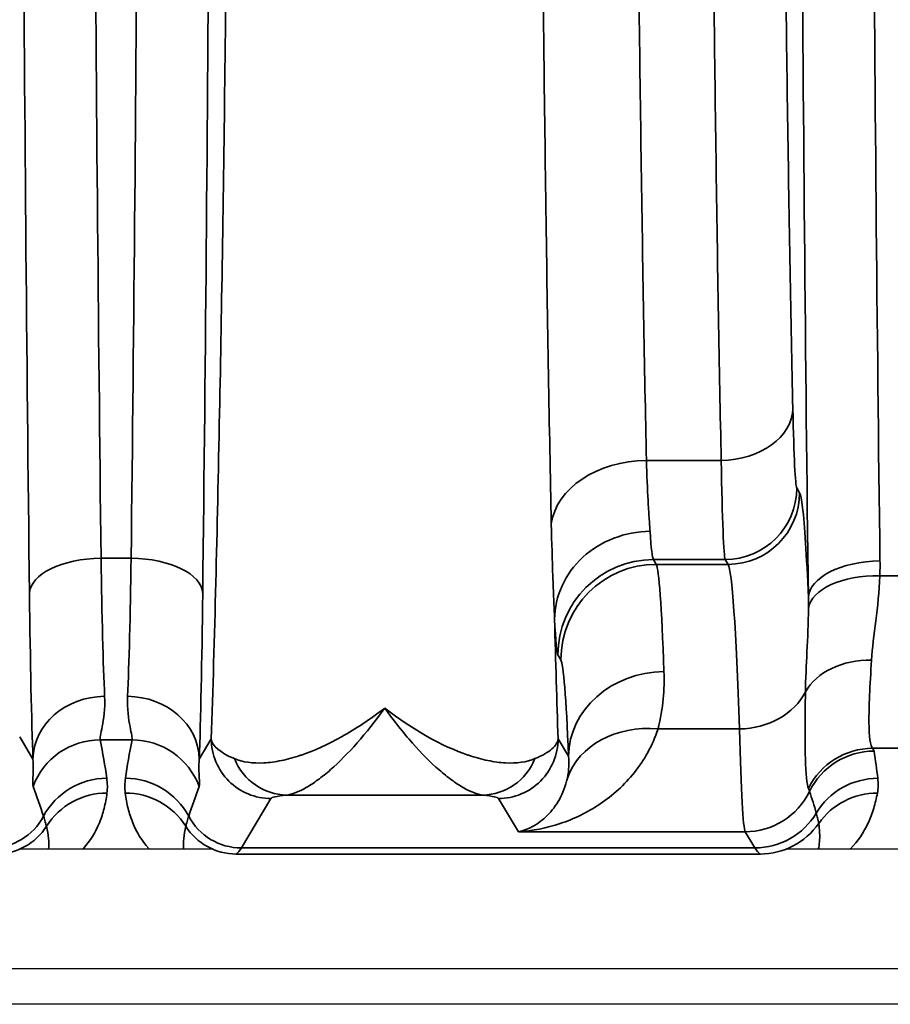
# Model space of a CAD drawing. Header units: millimetres. Extents: x 399 to 6233, y -1870 to 1602.
# Tile 252 of 256: x 3744 to 3751, y 463 to 471. Entities that reach past the tile are written whole.
import ezdxf

# ---------------------------------------------------------------- set-up
doc = ezdxf.new("R2010")
doc.units = ezdxf.units.MM
doc.layers.add('S40', color=7, linetype='Continuous')
doc.layers.add('可見 (ISO)', color=7, linetype='Continuous', lineweight=25)
doc.layers.add('窄部可見 (ISO)', color=7, linetype='Continuous', lineweight=35)

# ---------------------------------------------------------------- blocks, each defined once
blk = doc.blocks.new('S40-下視-02')
at = {"layer": '可見 (ISO)'}
for p, q in [((-8.8349, -10.5), (-8.835, -10.5)), ((-9.5198, -14.75), (-9.5198, -14.75)), ((-9.1, -14.75), (-9.1, -14.75)), ((-8.0091, -14.75), (-8.009, -14.75)), ((-12.4502, -15.2), (-14.0498, -15.2)), ((-5.9502, -15.2), (-7.6296, -15.2)), ((-52.25, -16.2), (52.25, -16.2)), ((56.5, -16.5), (-56.5, -16.5))]:
    blk.add_line(p, q, dxfattribs=at)
blk.add_arc((-13.3143, -11.5), 2, 296.45287, 296.45388, dxfattribs=at)
at = {"layer": '窄部可見 (ISO)'}
for p, q in [((-8.8505, -9.5), (-8.8506, -9.5)), ((-12.3826, -11.5), (-12.3825, -11.5)), ((-8.8077, -11.9425), (-8.1812, -11.9425)), ((-7.5483, -12.1738), (-7.5242, -12.214)), ((-13.3757, -12.7623), (-13.1243, -12.7623)), ((-8.1482, -12.7734), (-8.7489, -12.7734)), ((-8.7489, -12.7734), (-8.7248, -12.8136)), ((-8.1241, -12.8136), (-8.1482, -12.7734)), ((-8.7248, -12.8136), (-8.1241, -12.8136)), ((-6.8521, -12.9094), (-6.6505, -12.9094)), ((-9.5246, -13.6131), (-9.5487, -13.5729)), ((-14.0576, -14.2596), (-13.9462, -14.4453)), ((-8.0291, -14.1924), (-8.7106, -14.1924)), ((-13.116, -14.2845), (-13.384, -14.2845)), ((-12.5538, -14.4453), (-12.4525, -14.2763)), ((-9.5475, -14.2763), (-9.4602, -14.4218)), ((-6.6233, -14.3551), (-6.9124, -14.3551)), ((-10.1779, -14.7466), (-11.8221, -14.7466)), ((-11.9526, -14.776), (-12.2007, -15.1896)), ((-9.8805, -15.0542), (-10.0474, -14.776)), ((-7.9805, -15.0542), (-9.8805, -15.0542)), ((-7.8993, -15.1896), (-7.9805, -15.0542)), ((-12.2443, -15.2408), (-12.2475, -15.2429)), ((-7.8557, -15.2408), (-12.2443, -15.2408)), ((-12.2007, -15.1896), (-7.8993, -15.1896)), ((-7.8525, -15.2429), (-7.8557, -15.2408))]:
    blk.add_line(p, q, dxfattribs=at)
for centre, major_axis, ratio, start_param, end_param in [((-12.8903, 0), (0, 26), 0.02143, 1.570796, 2.083868), ((-6.3903, 0), (0, 25), 0.02145, 1.570796, 2.107631), ((-8.1812, -11.509), (0.5999, 0.0131), 0.722333, 4.696582, 6.252897), ((-8.8077, -12.5204), (-0.7998, -0.0161), 0.722346, 4.697849, 6.176788), ((-8.1482, -12.1738), (-0.5145, -0.3086), 0.999172, 1.030857, 2.600922), ((-8.1241, -12.214), (-0.5145, -0.3086), 0.999172, 1.030857, 2.600922), ((-8.7461, -9.7733), (0, -3.0019), 0.026524, 5.881833, 6.248295), ((-13.3757, -13.0568), (-0.6, -0.0071), 0.49083, 4.706597, 6.259146), ((-13.3199, -11.6882), (-0.007, 2.5802), 0.02502, 2.000071, 2.615298), ((-13.1801, -11.6882), (0.007, 2.5802), 0.02502, 3.667887, 4.283115), ((-13.1243, -13.0568), (0.6, -0.0071), 0.49083, 0.024039, 1.576589), ((-8.7489, -13.5729), (-0.686, -0.4115), 0.999172, 4.17245, 5.742515), ((-6.8511, -13.0923), (-0.6, -0.0075), 0.511389, 4.706014, 6.258813), ((-8.7248, -13.6131), (-0.686, -0.4115), 0.999172, 4.17245, 5.742515), ((-8.7222, -19.223), (0.0078, -6.4141), 0.020853, 2.604411, 3.102885), ((-8.1303, -20.8122), (0, 8.0034), 0.022512, 5.68634, 6.248297), ((-6.8521, -13.2192), (-0.5998, 0.017), 0.516223, 4.726998, 6.223647), ((-13.9198, -11.7679), (0.007, -3.0963), 0.02085, 5.141677, 5.75691), ((-12.5802, -11.7679), (-0.007, -3.0963), 0.02085, 0.526276, 1.141508), ((-9.53, -12.1669), (-0.0845, 3.985), 0.018404, 1.851747, 2.12822), ((-9.5497, -10.5816), (0.0037, -2.9936), 0.023422, 5.830219, 6.244053), ((-6.922, -14.0681), (-0.5992, 0.0308), 0.751758, 4.750994, 5.926954), ((-9.522, -19.3815), (-0.0078, 5.7727), 0.02317, 5.745997, 6.244471), ((-8.6604, -14.4218), (-0.7994, -0.0322), 0.886923, 4.676703, 6.237832), ((-13.3463, -14.4453), (-0.5996, -0.0229), 0.876399, 4.678969, 6.239685), ((-13.1537, -14.4453), (0.5996, -0.0229), 0.876399, 0.0435, 1.604216), ((-8.0291, -13.6962), (-0.5997, -0.0185), 0.826915, 1.545318, 2.720266), ((-8.7106, -14.8541), (-0.77, 0.2169), 0.816863, 4.938539, 6.229754), ((-7.9826, -10.9402), (0.0053, -4.1169), 0.020059, 5.623101, 6.245119), ((-13.384, -14.8835), (-0.5879, -0.1199), 0.998201, 4.511525, 5.723718), ((-14.1049, -13.8508), (-0.5869, 1.8981), 0.297416, 4.213099, 4.391173), ((-12.3951, -13.8508), (0.5869, 1.8981), 0.297416, 1.892012, 2.070087), ((-13.116, -14.8835), (-0.5879, 0.1199), 0.998201, 3.70106, 4.913253), ((-9.6941, -14.1328), (2.759, 0.1367), 0.182371, 3.155117, 3.509992), ((-6.9124, -14.954), (-0.4623, -0.3825), 0.997094, 4.022529, 5.135982), ((-6.9011, -14.9772), (-0.5926, -0.0942), 0.998229, 4.555036, 5.673797), ((-16.971, -14.3837), (10.0703, 0), 0.058758, 0.009209, 0.048451), ((-7.7448, -13.7173), (-0.6287, 2.0734), 0.310752, 4.177364, 4.295469), ((-11.8221, -14.2469), (0.0545, -0.497), 0.952368, 5.00826, 6.168491), ((-10.1779, -14.2469), (-0.0545, -0.497), 0.952368, 0.114694, 1.274926), ((-14.7523, -13.9347), (1.0063, -2.0975), 0.194686, 0.988663, 1.119241), ((-13.3283, -15.2054), (-0.5942, -0.0832), 0.998238, 4.573579, 5.655239), ((-13.1717, -15.2054), (-0.5942, 0.0832), 0.998238, 3.769539, 4.851199), ((-11.7477, -13.9347), (-1.0063, -2.0975), 0.194686, 5.163945, 5.294522), ((-6.8699, -15.2053), (-0.5962, -0.0672), 0.99825, 4.600326, 5.631261), ((-13.3263, -15.3286), (-0.5953, 0.0753), 0.998245, 4.838078, 5.844438), ((-13.1737, -15.3286), (-0.5953, -0.0753), 0.998245, 3.58034, 4.5867), ((-7.9805, -14.4546), (-0.5145, -0.3086), 0.999172, 1.030857, 2.149979), ((-11.6114, -7.1167), (4.1719, -7.6103), 0.009939, 0.048768, 0.091866), ((-2867.3706, -17.4596), (2860.2581, 0.7157), 0.046839, 0.013782, 0.015139), ((-6.8728, -15.3286), (-0.5907, 0.1051), 0.998218, 4.888081, 5.84797), ((-14.2993, -14.6899), (0.4288, 0.2572), 0.999172, 4.17245, 5.254458), ((-12.2007, -14.6899), (0.4288, -0.2572), 0.999172, 4.17032, 5.252328), ((-7.8993, -14.59), (-0.5145, -0.3086), 0.999172, 1.030857, 2.06212), ((-14.2557, -14.7408), (0.2773, 0.416), 0.999683, 3.729704, 4.736367), ((-14.5307, -14.5575), (0.6415, -0.8024), 0.399262, 0.394232, 0.697496), ((-11.9693, -14.5575), (-0.6415, -0.8024), 0.399262, 5.585689, 5.888953), ((-12.2443, -14.7408), (0.2773, -0.416), 0.999683, 4.688411, 5.695074), ((-7.8557, -14.6408), (-0.3328, -0.4992), 0.999683, 0.588111, 1.548236), ((-12.2734, 84.7929), (0, -100.0434), 0.020838, 0.01396, 0.034899), ((-7.8266, 84.7928), (0, -100.0433), 0.020817, 6.248286, 6.269226)]:
    blk.add_ellipse(centre, major_axis=major_axis, ratio=ratio, start_param=start_param, end_param=end_param, dxfattribs=at)
for points, knots in [([(-12.4525, -14.2763), (-12.4393, -13.8724), (-12.4264, -13.4246), (-12.4149, -12.9645), (-12.4039, -12.5259), (-12.3933, -12.0489), (-12.3834, -11.5456), (-12.3657, -10.6432), (-12.3502, -9.6482), (-12.3368, -8.5607), (-12.3358, -8.483), (-12.3349, -8.4077), (-12.334, -8.3312), (-12.3295, -7.9505), (-12.3253, -7.5627), (-12.3214, -7.1679), (-12.3182, -6.8485), (-12.3153, -6.5244), (-12.3126, -6.1957), (-12.3072, -5.5424), (-12.3027, -4.8696), (-12.299, -4.181), (-12.2916, -2.8042), (-12.2879, -1.4098), (-12.2879, 0), (-12.2879, 1.4107), (-12.2916, 2.8053), (-12.299, 4.1836), (-12.3045, 5.2184), (-12.312, 6.2142), (-12.3214, 7.1679), (-12.3245, 7.484), (-12.3278, 7.7958), (-12.3313, 8.103), (-12.3384, 8.7201), (-12.3463, 9.3145), (-12.3549, 9.8832), (-12.3592, 10.1676), (-12.3637, 10.4459), (-12.3684, 10.7181), (-12.373, 10.9902), (-12.378, 11.2602), (-12.3831, 11.5213), (-12.3931, 12.0337), (-12.4038, 12.5183), (-12.4149, 12.9628), (-12.4265, 13.4242), (-12.4393, 13.8727), (-12.4525, 14.2763)], [0.0274153, 0.0274153, 0.0274153, 0.0274153, 0.0879048, 0.0879048, 0.0879048, 0.1455713, 0.1455713, 0.1455713, 0.2489578, 0.2489578, 0.2489578, 0.2563426, 0.2563426, 0.2563426, 0.2930805, 0.2930805, 0.2930805, 0.3228054, 0.3228054, 0.3228054, 0.3818834, 0.3818834, 0.3818834, 0.5, 0.5, 0.5, 0.6181954, 0.6181954, 0.6181954, 0.7069321, 0.7069321, 0.7069321, 0.7363514, 0.7363514, 0.7363514, 0.7954295, 0.7954295, 0.7954295, 0.8249685, 0.8249685, 0.8249685, 0.8545075, 0.8545075, 0.8545075, 0.9124828, 0.9124828, 0.9124828, 0.9726635, 0.9726635, 0.9726635, 0.9726635]), ([(-12.5244, 13.0568), (-12.501, 11.075), (-12.483, 8.9494), (-12.4709, 6.7493), (-12.4588, 4.5491), (-12.4527, 2.2746), (-12.4527, 0), (-12.4527, -2.2746), (-12.4588, -4.5491), (-12.4709, -6.7493), (-12.483, -8.9494), (-12.501, -11.075), (-12.5244, -13.0568)], [2.628521, 2.628521, 2.628521, 2.628521, 2.885057, 2.885057, 2.885057, 3.141593, 3.141593, 3.141593, 3.398129, 3.398129, 3.398129, 3.654665, 3.654665, 3.654665, 3.654665]), ([(-13.1243, -12.7623), (-13.1009, -10.8252), (-13.0829, -8.7476), (-13.0587, -4.4465), (-13.0525, -2.2233), (-13.0525, 2.2233), (-13.0587, 4.4465), (-13.0829, 8.7476), (-13.1009, 10.8252), (-13.1243, 12.7623)], [2.628521, 2.628521, 2.628521, 2.628521, 2.885057, 2.885057, 3.141593, 3.141593, 3.398129, 3.398129, 3.654665, 3.654665, 3.654665, 3.654665]), ([(-9.6043, -12.4751), (-9.6211, -11.6745), (-9.6362, -10.798), (-9.6496, -9.8465), (-9.6497, -9.84), (-9.6498, -9.8335), (-9.6499, -9.8271), (-9.6566, -9.3537), (-9.6628, -8.8629), (-9.6684, -8.3626), (-9.6685, -8.3562), (-9.6686, -8.3497), (-9.6686, -8.3433), (-9.6743, -7.8419), (-9.6794, -7.3289), (-9.6841, -6.8042), (-9.6841, -6.7984), (-9.6842, -6.7925), (-9.6842, -6.7866), (-9.6888, -6.2607), (-9.6929, -5.7231), (-9.6965, -5.174), (-9.6965, -5.1689), (-9.6966, -5.1638), (-9.6966, -5.1588), (-9.7002, -4.6082), (-9.7032, -4.0431), (-9.7056, -3.4755), (-9.7056, -3.4714), (-9.7056, -3.4674), (-9.7057, -3.4634), (-9.7105, -2.3213), (-9.7129, -1.1647), (-9.7129, 0.0063), (-9.7129, 1.1802), (-9.7105, 2.3334), (-9.7057, 3.467), (-9.7032, 4.0331), (-9.7003, 4.5944), (-9.6967, 5.1505), (-9.6931, 5.7066), (-9.6889, 6.258), (-9.6842, 6.7916), (-9.6841, 6.7951), (-9.6841, 6.7985), (-9.6841, 6.802), (-9.6747, 7.8652), (-9.6633, 8.871), (-9.65, 9.8202), (-9.65, 9.8247), (-9.6499, 9.8292), (-9.6498, 9.8337), (-9.6432, 10.305), (-9.6361, 10.7638), (-9.6285, 11.2036), (-9.6284, 11.2078), (-9.6283, 11.212), (-9.6283, 11.2162), (-9.6207, 11.6556), (-9.6127, 12.076), (-9.6043, 12.4751)], [0, 0, 0, 0, 0.00347114, 0.00347114, 0.00347114, 0.00349482, 0.00349482, 0.00349482, 0.00522004, 0.00522004, 0.00522004, 0.00524223, 0.00524223, 0.00524223, 0.00697026, 0.00697026, 0.00697026, 0.00698964, 0.00698964, 0.00698964, 0.00872109, 0.00872109, 0.00872109, 0.00873705, 0.00873705, 0.00873705, 0.01047215, 0.01047215, 0.01047215, 0.01048446, 0.01048446, 0.01048446, 0.01397514, 0.01397514, 0.01397514, 0.01747409, 0.01747409, 0.01747409, 0.0192215, 0.0192215, 0.0192215, 0.02096891, 0.02096891, 0.02096891, 0.02098034, 0.02098034, 0.02098034, 0.02446373, 0.02446373, 0.02446373, 0.02448025, 0.02448025, 0.02448025, 0.02621114, 0.02621114, 0.02621114, 0.02622776, 0.02622776, 0.02622776, 0.02795855, 0.02795855, 0.02795855, 0.02795855]), ([(-8.8077, 11.9425), (-8.8159, 11.5551), (-8.8237, 11.1486), (-8.8386, 10.2971), (-8.8456, 9.8525), (-8.8651, 8.4828), (-8.8762, 7.5157), (-8.89, 5.9839), (-8.8941, 5.4565), (-8.9012, 4.3927), (-8.9042, 3.8561), (-8.9112, 2.2321), (-8.9136, 1.1309), (-8.9137, -1.1099), (-8.9113, -2.2169), (-8.9042, -3.8567), (-8.9012, -4.4009), (-8.8941, -5.4615), (-8.89, -5.9805), (-8.8809, -6.9965), (-8.8758, -7.4934), (-8.8647, -8.4649), (-8.8586, -8.9414), (-8.8389, -10.3205), (-8.8241, -11.1678), (-8.8077, -11.9425)], [0, 0, 0, 0, 0.00167714, 0.00167714, 0.00335428, 0.00335428, 0.00670856, 0.00670856, 0.0083857, 0.0083857, 0.01006285, 0.01006285, 0.01341713, 0.01341713, 0.01677141, 0.01677141, 0.01844855, 0.01844855, 0.02012569, 0.02012569, 0.02180283, 0.02180283, 0.02347997, 0.02347997, 0.02683425, 0.02683425, 0.02683425, 0.02683425]), ([(-13.9756, -13.0568), (-13.999, -11.075), (-14.017, -8.9494), (-14.0291, -6.7493), (-14.0412, -4.5491), (-14.0473, -2.2747), (-14.0473, 0)], [5.7701132, 5.7701132, 5.7701132, 5.7701132, 6.0266493, 6.0266493, 6.0266493, 6.2831853, 6.2831853, 6.2831853, 6.2831853]), ([(-8.1812, -11.9425), (-8.1974, -11.1735), (-8.212, -10.3232), (-8.2248, -9.4087), (-8.2376, -8.4943), (-8.2485, -7.5158), (-8.2573, -6.4931), (-8.2661, -5.4703), (-8.2729, -4.4033), (-8.2774, -3.3138), (-8.2819, -2.2242), (-8.2841, -1.1121), (-8.2841, 0)], [5.4758956, 5.4758956, 5.4758956, 5.4758956, 5.677718, 5.677718, 5.677718, 5.8795404, 5.8795404, 5.8795404, 6.0813629, 6.0813629, 6.0813629, 6.2831853, 6.2831853, 6.2831853, 6.2831853]), ([(-7.6843, 0), (-7.6843, -1.0718), (-7.682, -2.1435), (-7.673, -4.2435), (-7.6663, -5.2718), (-7.6486, -7.243), (-7.6377, -8.186), (-7.6122, -9.9485), (-7.5975, -10.768), (-7.5813, -11.509)], [0, 0, 0, 0, 0.2018224, 0.2018224, 0.4036449, 0.4036449, 0.6054673, 0.6054673, 0.8072897, 0.8072897, 0.8072897, 0.8072897]), ([(-7.4509, -13.0924), (-7.4755, -11.1239), (-7.4944, -8.9977), (-7.5072, -6.7893), (-7.5199, -4.5808), (-7.5264, -2.2906), (-7.5264, 0)], [5.7463508, 5.7463508, 5.7463508, 5.7463508, 6.0147681, 6.0147681, 6.0147681, 6.2831853, 6.2831853, 6.2831853, 6.2831853]), ([(-7.5813, -11.509), (-7.5769, -11.7106), (-7.5717, -11.8733), (-7.5605, -12.0998), (-7.5544, -12.1636), (-7.5483, -12.1738)], [0.8072897, 0.8072897, 0.8072897, 0.8072897, 1.1715897, 1.1715897, 1.5358897, 1.5358897, 1.5358897, 1.5358897]), ([(-8.8077, -11.9425), (-8.8045, -12.0684), (-8.7996, -12.1808), (-8.7939, -12.28), (-8.791, -12.3305), (-8.788, -12.3775), (-8.785, -12.4211), (-8.7835, -12.4426), (-8.7821, -12.4633), (-8.7808, -12.483), (-8.7801, -12.4928), (-8.7794, -12.5025), (-8.7788, -12.5118), (-8.7783, -12.5203), (-8.7777, -12.5286), (-8.7772, -12.5367)], [0, 0, 0, 0, 0.000540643, 0.000540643, 0.000540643, 0.000815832, 0.000815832, 0.000815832, 0.000951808, 0.000951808, 0.000951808, 0.001019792, 0.001019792, 0.001019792, 0.001081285, 0.001081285, 0.001081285, 0.001081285]), ([(-7.5242, -12.214), (-7.5075, -12.2419), (-7.4906, -12.3837), (-7.4745, -12.6344), (-7.4664, -12.7608), (-7.4585, -12.9146), (-7.4509, -13.0924)], [4.7472956, 4.7472956, 4.7472956, 4.7472956, 5.0281005, 5.0281005, 5.0281005, 5.1696589, 5.1696589, 5.1696589, 5.1696589]), ([(-9.577, -13.2733), (-9.5775, -13.2625), (-9.578, -13.2485), (-9.5785, -13.2358), (-9.5791, -13.222), (-9.5797, -13.2079), (-9.5803, -13.1935), (-9.5814, -13.1649), (-9.5827, -13.1353), (-9.584, -13.1049), (-9.5865, -13.0442), (-9.5891, -12.9804), (-9.5916, -12.9136), (-9.5966, -12.7794), (-9.601, -12.6331), (-9.6043, -12.4751)], [0.000000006, 0.000000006, 0.000000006, 0.000000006, 0.000078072, 0.000078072, 0.000078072, 0.000163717, 0.000163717, 0.000163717, 0.000335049, 0.000335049, 0.000335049, 0.000678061, 0.000678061, 0.000678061, 0.001367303, 0.001367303, 0.001367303, 0.001367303]), ([(-8.7772, -12.5367), (-8.9855, -12.5383), (-9.1926, -12.6183), (-9.3405, -12.7545), (-9.4884, -12.8906), (-9.5753, -13.0813), (-9.577, -13.2733)], [0, 0, 0, 0, 0.5, 0.5, 0.5, 1, 1, 1, 1]), ([(-6.922, -13.6168), (-6.9354, -13.8327), (-6.9443, -14.0106), (-6.9426, -14.2602), (-6.9319, -14.3355), (-6.9124, -14.3551)], [0.000931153, 0.000931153, 0.000931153, 0.000931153, 0.001928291, 0.001928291, 0.002925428, 0.002925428, 0.002925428, 0.002925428]), ([(-13.3463, -13.9193), (-13.3414, -14.0269), (-13.355, -14.1107), (-13.378, -14.2332), (-13.3872, -14.2714), (-13.384, -14.2845)], [0, 0, 0, 0, 0.000661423, 0.000661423, 0.001322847, 0.001322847, 0.001322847, 0.001322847]), ([(-13.116, -14.2845), (-13.1128, -14.2714), (-13.1218, -14.2339), (-13.1448, -14.112), (-13.1586, -14.0268), (-13.1537, -13.9193)], [0, 0, 0, 0, 0.000661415, 0.000661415, 0.001322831, 0.001322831, 0.001322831, 0.001322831]), ([(-7.4502, -14.6911), (-7.4635, -14.659), (-7.4725, -14.5724), (-7.4764, -14.4366), (-7.4803, -14.3003), (-7.4792, -14.1114), (-7.4756, -13.8822)], [0, 0, 0, 0, 0.001126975, 0.001126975, 0.001126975, 0.002257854, 0.002257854, 0.002257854, 0.002257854]), ([(-12.259, -14.4415), (-12.1885, -14.4707), (-12.1052, -14.4821), (-12.0119, -14.4772), (-11.9652, -14.4747), (-11.9158, -14.4681), (-11.8644, -14.4575), (-11.8129, -14.4469), (-11.7593, -14.4323), (-11.7044, -14.4138), (-11.7019, -14.413), (-11.6993, -14.4121), (-11.6968, -14.4113), (-11.5893, -14.3746), (-11.4766, -14.3235), (-11.3608, -14.2586), (-11.3016, -14.2254), (-11.2417, -14.1886), (-11.1814, -14.1484), (-11.1211, -14.1082), (-11.0596, -14.0638), (-11, -14.0178)], [0, 0, 0, 0, 0.000553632, 0.000553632, 0.000553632, 0.000830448, 0.000830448, 0.000830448, 0.001107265, 0.001107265, 0.001107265, 0.001120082, 0.001120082, 0.001120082, 0.001660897, 0.001660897, 0.001660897, 0.001937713, 0.001937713, 0.001937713, 0.002214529, 0.002214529, 0.002214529, 0.002214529]), ([(-11, -14.0178), (-11.1549, -14.2342), (-11.3104, -14.4086), (-11.4528, -14.5333), (-11.4895, -14.5655), (-11.5255, -14.5944), (-11.5601, -14.6197), (-11.5939, -14.6444), (-11.6265, -14.6657), (-11.6574, -14.6835), (-11.7192, -14.7189), (-11.7749, -14.7404), (-11.8221, -14.7466)], [-0.000011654, -0.000011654, -0.000011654, -0.000011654, 0.001084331, 0.001084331, 0.001084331, 0.001367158, 0.001367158, 0.001367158, 0.001642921, 0.001642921, 0.001642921, 0.002194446, 0.002194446, 0.002194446, 0.002194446]), ([(-11, -14.0178), (-10.76, -14.2034), (-10.5212, -14.337), (-10.3032, -14.4113), (-10.3008, -14.4121), (-10.2984, -14.4129), (-10.2961, -14.4137), (-10.2411, -14.4321), (-10.1875, -14.4468), (-10.136, -14.4575), (-10.0845, -14.4681), (-10.035, -14.4747), (-9.9883, -14.4772), (-9.8949, -14.4821), (-9.8116, -14.4707), (-9.741, -14.4415)], [-0.000011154, -0.000011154, -0.000011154, -0.000011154, 0.001103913, 0.001103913, 0.001103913, 0.001116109, 0.001116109, 0.001116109, 0.001397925, 0.001397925, 0.001397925, 0.001679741, 0.001679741, 0.001679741, 0.002243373, 0.002243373, 0.002243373, 0.002243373]), ([(-10.1779, -14.7466), (-10.2251, -14.7404), (-10.2808, -14.7189), (-10.3426, -14.6835), (-10.3735, -14.6657), (-10.4061, -14.6444), (-10.4399, -14.6197), (-10.4737, -14.595), (-10.5087, -14.5669), (-10.5445, -14.5357), (-10.6161, -14.4732), (-10.691, -14.3983), (-10.7675, -14.3115), (-10.8441, -14.2248), (-10.9229, -14.1254), (-11, -14.0178)], [0, 0, 0, 0, 0.000545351, 0.000545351, 0.000545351, 0.000818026, 0.000818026, 0.000818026, 0.001090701, 0.001090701, 0.001090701, 0.001636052, 0.001636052, 0.001636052, 0.002181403, 0.002181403, 0.002181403, 0.002181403]), ([(-8.7106, -14.1924), (-8.7566, -14.3334), (-8.826, -14.4537), (-8.9088, -14.5574), (-8.9923, -14.6621), (-9.0905, -14.75), (-9.1948, -14.8204), (-9.3005, -14.8918), (-9.413, -14.9464), (-9.5289, -14.9852), (-9.6435, -15.0235), (-9.7623, -15.0463), (-9.8805, -15.0542)], [0, 0, 0, 0, 0.000755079, 0.000755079, 0.000755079, 0.001517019, 0.001517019, 0.001517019, 0.002289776, 0.002289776, 0.002289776, 0.003053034, 0.003053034, 0.003053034, 0.003053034]), ([(-12.4525, -14.2763), (-12.4523, -14.4071), (-12.3985, -14.537), (-12.3059, -14.6295), (-12.2134, -14.722), (-12.0834, -14.7759), (-11.9526, -14.776)], [0, 0, 0, 0, 0.5, 0.5, 0.5, 1, 1, 1, 1]), ([(-10.0474, -14.776), (-9.9166, -14.7759), (-9.7866, -14.722), (-9.6941, -14.6295), (-9.6015, -14.537), (-9.5477, -14.4071), (-9.5475, -14.2763)], [0, 0, 0, 0, 0.5, 0.5, 0.5, 1, 1, 1, 1]), ([(-9.741, -14.4415), (-9.6774, -14.4152), (-9.6314, -14.3881), (-9.5681, -14.3329), (-9.551, -14.3044), (-9.5475, -14.2763)], [0, 0, 0, 0, 0.000505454, 0.000505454, 0.001010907, 0.001010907, 0.001010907, 0.001010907]), ([(-13.9458, -14.6736), (-13.9501, -14.6618), (-13.9492, -14.6375), (-13.947, -14.5999), (-13.947, -14.599), (-13.9469, -14.5981), (-13.9469, -14.5972), (-13.9446, -14.5599), (-13.9411, -14.5102), (-13.9462, -14.4453)], [0, 0, 0, 0, 0.000774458, 0.000774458, 0.000774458, 0.000793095, 0.000793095, 0.000793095, 0.001548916, 0.001548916, 0.001548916, 0.001548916]), ([(-12.5538, -14.4453), (-12.559, -14.5104), (-12.5553, -14.5606), (-12.5531, -14.5978), (-12.5531, -14.5986), (-12.553, -14.5993), (-12.553, -14.6001), (-12.5507, -14.6376), (-12.5499, -14.6618), (-12.5542, -14.6736)], [0, 0, 0, 0, 0.000759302, 0.000759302, 0.000759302, 0.000774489, 0.000774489, 0.000774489, 0.001548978, 0.001548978, 0.001548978, 0.001548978]), ([(-9.8805, -15.0542), (-9.7971, -15.0363), (-9.7132, -14.9921), (-9.6395, -14.9191), (-9.6386, -14.9182), (-9.6377, -14.9174), (-9.6368, -14.9165), (-9.6001, -14.8797), (-9.5657, -14.8351), (-9.5367, -14.7827), (-9.5083, -14.7314), (-9.4847, -14.6727), (-9.47, -14.6039)], [-0.000015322, -0.000015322, -0.000015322, -0.000015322, 0.001547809, 0.001547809, 0.001547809, 0.001566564, 0.001566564, 0.001566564, 0.002347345, 0.002347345, 0.002347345, 0.00311094, 0.00311094, 0.00311094, 0.00311094]), ([(-13.3263, -14.7297), (-13.3292, -14.7526), (-13.3327, -14.7748), (-13.3367, -14.7962), (-13.3408, -14.8176), (-13.3453, -14.8381), (-13.3504, -14.8584), (-13.3608, -14.8992), (-13.3737, -14.9395), (-13.3895, -14.9784), (-13.4219, -15.0579), (-13.4665, -15.1319), (-13.523, -15.1939), (-13.5248, -15.1959), (-13.5267, -15.198), (-13.5286, -15.2)], [2.1358688, 2.1358688, 2.1358688, 2.1358688, 2.1945542, 2.1945542, 2.1945542, 2.25329, 2.25329, 2.25329, 2.3713058, 2.3713058, 2.3713058, 2.612508, 2.612508, 2.612508, 2.6204768, 2.6204768, 2.6204768, 2.6204768]), ([(-12.9714, -15.2), (-12.9733, -15.198), (-12.9752, -15.1959), (-12.977, -15.1939), (-13.0335, -15.1319), (-13.0781, -15.0579), (-13.1105, -14.9784), (-13.1263, -14.9395), (-13.1392, -14.8992), (-13.1496, -14.8584), (-13.1547, -14.8381), (-13.1592, -14.8176), (-13.1633, -14.7962), (-13.1673, -14.7748), (-13.1708, -14.7526), (-13.1737, -14.7297)], [3.6627085, 3.6627085, 3.6627085, 3.6627085, 3.6706773, 3.6706773, 3.6706773, 3.9118795, 3.9118795, 3.9118795, 4.0298953, 4.0298953, 4.0298953, 4.0886311, 4.0886311, 4.0886311, 4.1473165, 4.1473165, 4.1473165, 4.1473165]), ([(-6.8728, -14.7296), (-6.8768, -14.7522), (-6.8812, -14.7735), (-6.8862, -14.7945), (-6.8913, -14.8157), (-6.897, -14.8367), (-6.9033, -14.8574), (-6.9161, -14.8994), (-6.9315, -14.9403), (-6.9497, -14.9796), (-6.9875, -15.0609), (-7.0373, -15.1348), (-7.0981, -15.1962), (-7.0994, -15.1975), (-7.1006, -15.1987), (-7.1019, -15.2)], [2.1824074, 2.1824074, 2.1824074, 2.1824074, 2.2367975, 2.2367975, 2.2367975, 2.2916359, 2.2916359, 2.2916359, 2.402879, 2.402879, 2.402879, 2.6334858, 2.6334858, 2.6334858, 2.6382347, 2.6382347, 2.6382347, 2.6382347]), ([(-13.8332, -15.008), (-13.8359, -14.9965), (-13.8393, -14.9842), (-13.8432, -14.9709), (-13.8475, -14.9564), (-13.8525, -14.9409), (-13.858, -14.9242)], [0, 0, 0, 0, 0.001000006, 0.001000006, 0.001000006, 0.00208995, 0.00208995, 0.00208995, 0.00208995]), ([(-12.642, -14.9242), (-12.6471, -14.9395), (-12.6517, -14.9538), (-12.6557, -14.9673), (-12.6601, -14.9819), (-12.6639, -14.9955), (-12.6668, -15.008)], [0, 0, 0, 0, 0.001000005, 0.001000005, 0.001000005, 0.002089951, 0.002089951, 0.002089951, 0.002089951]), ([(-7.3642, -14.9847), (-7.3663, -14.9701), (-7.3695, -14.9543), (-7.3738, -14.9374), (-7.3769, -14.9248), (-7.3805, -14.9115), (-7.3846, -14.8976)], [0, 0, 0, 0, 0.00120001, 0.00120001, 0.00120001, 0.00208952, 0.00208952, 0.00208952, 0.00208952]), ([(-7.3677, -15.2), (-7.3632, -15.1807), (-7.3601, -15.1604), (-7.3582, -15.1393), (-7.3561, -15.1151), (-7.3557, -15.0897), (-7.3567, -15.0638), (-7.3573, -15.0509), (-7.3582, -15.038), (-7.3594, -15.0249), (-7.3606, -15.0119), (-7.3622, -14.9986), (-7.3642, -14.9847)], [3.7831909, 3.7831909, 3.7831909, 3.7831909, 3.8799624, 3.8799624, 3.8799624, 3.9913262, 3.9913262, 3.9913262, 4.0462634, 4.0462634, 4.0462634, 4.1007779, 4.1007779, 4.1007779, 4.1007779])]:
    blk.add_open_spline(points, degree=3, knots=knots, dxfattribs=at)
for points in [[(-8.1482, -12.7734), (-8.1601, -12.7485), (-8.1726, -12.4352), (-8.1812, -11.9425)], [(-6.8511, -12.7855), (-6.8505, -12.8268), (-6.8509, -12.8681), (-6.8521, -12.9094)], [(-6.8521, -12.9094), (-6.8612, -13.1768), (-6.9094, -13.4112), (-6.922, -13.6168)], [(-7.4503, -13.1838), (-7.4501, -13.1533), (-7.4503, -13.1228), (-7.4509, -13.0924)], [(-7.4756, -13.8822), (-7.4728, -13.6629), (-7.452, -13.4346), (-7.4503, -13.1838)], [(-8.6604, -13.7121), (-8.6552, -13.8571), (-8.6662, -14.0175), (-8.7106, -14.1924)], [(-9.47, -14.6039), (-9.4555, -14.5361), (-9.4551, -14.4758), (-9.4602, -14.4218)], [(-13.3283, -14.6064), (-13.3226, -14.6475), (-13.3211, -14.6886), (-13.3263, -14.7297)], [(-13.1737, -14.7297), (-13.1789, -14.6886), (-13.1774, -14.6475), (-13.1717, -14.6064)], [(-6.8699, -14.6064), (-6.8653, -14.6474), (-6.8655, -14.6885), (-6.8728, -14.7296)], [(-11.8221, -14.7466), (-11.9093, -14.7562), (-11.9466, -14.766), (-11.9526, -14.776)], [(-10.0474, -14.776), (-10.0534, -14.766), (-10.0907, -14.7562), (-10.1779, -14.7466)]]:
    blk.add_open_spline(points, degree=3, dxfattribs=at)

msp = doc.modelspace()

# ---------------------------------------------------------------- block references
at = {"layer": 'S40'}
msp.add_blockref('S40-下視-02', (3757.8183, 479.6455), dxfattribs=at)

doc.saveas('drawing.dxf')
